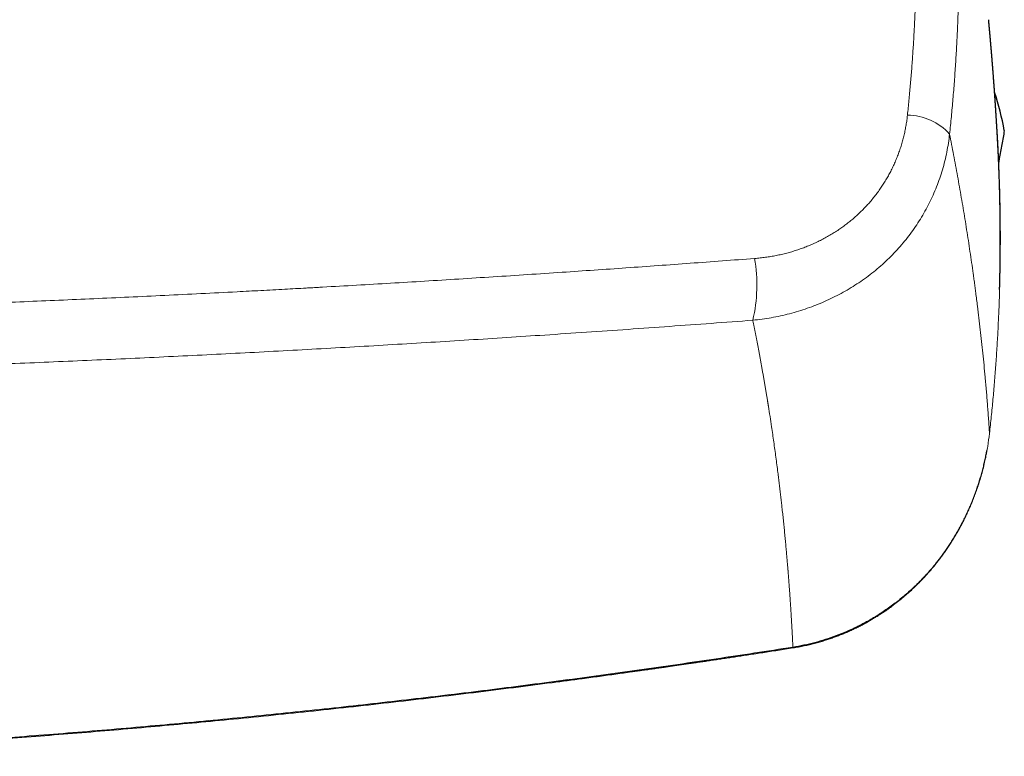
# Model space of a CAD drawing. Header units: millimetres. Extents: x 8 to 755, y 12 to 435.
# Tile 32 of 53: x 433 to 488, y 352 to 393. Entities that reach past the tile are written whole.
import ezdxf

# ---------------------------------------------------------------- set-up
doc = ezdxf.new("R2010")
doc.units = ezdxf.units.MM

msp = doc.modelspace()

# ---------------------------------------------------------------- linework, layer by layer
at = {"color": 7, "linetype": 'Continuous', "lineweight": 30}
msp.add_line((486.871, 393.117), (486.871, 393.115), dxfattribs=at)
at = {"color": 7, "linetype": 'Continuous', "lineweight": 30, "flags": 128}
msp.add_lwpolyline([(486.919, 369.996), (486.92, 369.996), (486.918, 369.995), (486.913, 369.996), (486.913, 369.996)], dxfattribs=at)
at = {"color": 252, "linetype": 'Continuous', "lineweight": 0, "flags": 128}
msp.add_lwpolyline([(475.932, 358.069), (475.935, 358.057), (475.937, 358.047), (475.939, 358.04), (475.94, 358.035), (475.941, 358.034), (475.941, 358.034)], dxfattribs=at)
at = {"color": 7, "linetype": 'Continuous', "lineweight": 30}
msp.add_arc((472, 384.084), 16, 10.2131, 18.1343, dxfattribs=at)
at = {"color": 252, "linetype": 'Continuous', "lineweight": 0}
for centre, radius, start, end in [((482.306, 384.576), 3.209, 42.0573, 89.4974), ((465.126, 378.311), 8.792, 346.9555, 9.6031)]:
    msp.add_arc(centre, radius, start, end, dxfattribs=at)
for points, knots in [([(482.334, 387.785), (482.362, 388.06), (482.419, 388.61), (482.494, 389.435), (482.563, 390.259), (482.623, 391.083), (482.676, 391.902), (482.722, 392.715), (482.759, 393.523), (482.79, 394.331), (482.814, 395.189), (482.832, 396.097), (482.839, 397.056), (482.837, 398.014), (482.824, 398.971), (482.801, 399.927), (482.777, 400.563), (482.766, 400.881)], [0, 0, 0, 0, 0.0627764, 0.125532, 0.1882695, 0.2509918, 0.3137018, 0.3752827, 0.4368573, 0.4984281, 0.5599981, 0.6332981, 0.7066054, 0.7799245, 0.8532602, 0.9266171, 1, 1, 1, 1]), ([(485.14, 400.03), (485.15, 399.753), (485.17, 399.2), (485.192, 398.37), (485.206, 397.539), (485.212, 396.707), (485.21, 395.879), (485.201, 395.056), (485.185, 394.237), (485.161, 393.417), (485.127, 392.545), (485.083, 391.62), (485.025, 390.642), (484.957, 389.664), (484.879, 388.685), (484.79, 387.705), (484.722, 387.052), (484.688, 386.726)], [0, 0, 0, 0, 0.062763, 0.125506, 0.188232, 0.250945, 0.313646, 0.375221, 0.436791, 0.49836, 0.55993, 0.633233, 0.706546, 0.779875, 0.853223, 0.926597, 1, 1, 1, 1]), ([(473.794, 379.778), (473.896, 379.787), (474.099, 379.804), (474.402, 379.841), (474.703, 379.887), (475.002, 379.942), (475.299, 380.005), (475.587, 380.077), (475.866, 380.154), (476.137, 380.238), (476.404, 380.33), (476.668, 380.429), (476.935, 380.538), (477.203, 380.657), (477.472, 380.787), (477.735, 380.925), (477.993, 381.071), (478.247, 381.225), (478.492, 381.384), (478.726, 381.548), (478.951, 381.716), (479.169, 381.89), (479.382, 382.07), (479.593, 382.261), (479.802, 382.462), (480.007, 382.674), (480.205, 382.893), (480.395, 383.118), (480.578, 383.349), (480.749, 383.581), (480.909, 383.813), (481.058, 384.045), (481.199, 384.282), (481.334, 384.523), (481.463, 384.773), (481.586, 385.033), (481.703, 385.301), (481.811, 385.573), (481.91, 385.849), (482, 386.129), (482.08, 386.407), (482.149, 386.683), (482.208, 386.955), (482.259, 387.23), (482.302, 387.506), (482.323, 387.692), (482.334, 387.785)], [0, 0, 0, 0, 0.02346, 0.046881, 0.070283, 0.093689, 0.117121, 0.140532, 0.162533, 0.184497, 0.206442, 0.228387, 0.25035, 0.273731, 0.297043, 0.32031, 0.343555, 0.366799, 0.390221, 0.412334, 0.434395, 0.456426, 0.478446, 0.500474, 0.523879, 0.547246, 0.570601, 0.593966, 0.617367, 0.640686, 0.662583, 0.684463, 0.706344, 0.728246, 0.750188, 0.773444, 0.796665, 0.819876, 0.843097, 0.866352, 0.889725, 0.911777, 0.933811, 0.955847, 0.977904, 1, 1, 1, 1]), ([(473.69, 376.327), (473.864, 376.346), (474.211, 376.384), (474.727, 376.467), (475.239, 376.568), (475.745, 376.689), (476.245, 376.83), (476.738, 376.991), (477.224, 377.171), (477.701, 377.369), (478.17, 377.587), (478.628, 377.823), (479.076, 378.078), (479.512, 378.351), (479.936, 378.642), (480.348, 378.95), (480.745, 379.276), (481.128, 379.62), (481.495, 379.979), (481.845, 380.353), (482.176, 380.741), (482.489, 381.142), (482.784, 381.555), (483.059, 381.98), (483.315, 382.416), (483.551, 382.862), (483.767, 383.318), (483.963, 383.783), (484.138, 384.256), (484.292, 384.737), (484.425, 385.225), (484.536, 385.72), (484.626, 386.22), (484.668, 386.557), (484.688, 386.726)], [0, 0, 0, 0, 0.03103, 0.062059, 0.093091, 0.12413, 0.155179, 0.186241, 0.21732, 0.24842, 0.279544, 0.310698, 0.341887, 0.373119, 0.404403, 0.435747, 0.467165, 0.498669, 0.530181, 0.56162, 0.592999, 0.62433, 0.655623, 0.686887, 0.718133, 0.749369, 0.780604, 0.811847, 0.843106, 0.874391, 0.905712, 0.937079, 0.968504, 1, 1, 1, 1]), ([(484.688, 386.726), (484.726, 386.532), (484.803, 386.143), (484.915, 385.559), (485.025, 384.969), (485.134, 384.375), (485.241, 383.781), (485.344, 383.185), (485.446, 382.589), (485.545, 381.988), (485.642, 381.384), (485.737, 380.775), (485.83, 380.163), (485.92, 379.547), (485.986, 379.084), (486.029, 378.774), (486.051, 378.618), (486.072, 378.461), (486.093, 378.304), (486.114, 378.15), (486.134, 378.002), (486.179, 377.654), (486.245, 377.138), (486.329, 376.451), (486.406, 375.795), (486.479, 375.138), (486.549, 374.478), (486.615, 373.815), (486.681, 373.111), (486.747, 372.364), (486.81, 371.576), (486.868, 370.785), (486.902, 370.26), (486.919, 369.996)], [0, 0, 0, 0, 0.032325, 0.065075, 0.09825, 0.131849, 0.165872, 0.199698, 0.233932, 0.268572, 0.303619, 0.339072, 0.374929, 0.411191, 0.447858, 0.45714, 0.466448, 0.475781, 0.48514, 0.494524, 0.503418, 0.511612, 0.55699, 0.596474, 0.636343, 0.676597, 0.717236, 0.758258, 0.799664, 0.848954, 0.898774, 0.949123, 1, 1, 1, 1]), ([(486.919, 369.996), (486.953, 370.314), (487.022, 370.949), (487.114, 371.902), (487.197, 372.855), (487.27, 373.808), (487.335, 374.762), (487.39, 375.715), (487.437, 376.7), (487.475, 377.717), (487.504, 378.766), (487.521, 379.815), (487.527, 380.864), (487.522, 381.913), (487.506, 382.962), (487.479, 384.011), (487.44, 385.06), (487.401, 385.916), (487.371, 386.421), (487.362, 386.578)], [0, 0, 0, 0, 0.057714, 0.115375, 0.172988, 0.230559, 0.288093, 0.345595, 0.40307, 0.466268, 0.529447, 0.592614, 0.655775, 0.718938, 0.782108, 0.845294, 0.908502, 0.971738, 1, 1, 1, 1]), ([(425.248, 377.076), (425.89, 377.097), (427.174, 377.141), (429.103, 377.211), (431.036, 377.285), (432.975, 377.363), (434.919, 377.444), (436.867, 377.529), (438.838, 377.619), (440.832, 377.714), (442.848, 377.813), (444.639, 377.904), (446.205, 377.987), (447.49, 378.056), (448.381, 378.105), (448.878, 378.132), (449.032, 378.141), (449.187, 378.149), (449.342, 378.158), (449.497, 378.167), (450.231, 378.208), (451.547, 378.283), (453.447, 378.395), (455.353, 378.51), (457.266, 378.629), (459.186, 378.751), (461.112, 378.876), (462.992, 379.002), (464.823, 379.127), (466.607, 379.251), (468.396, 379.379), (470.191, 379.509), (471.991, 379.642), (473.192, 379.733), (473.794, 379.778)], [0, 0, 0, 0, 0.039269, 0.078661, 0.118177, 0.157818, 0.197585, 0.23748, 0.277504, 0.318731, 0.360097, 0.401603, 0.429074, 0.456608, 0.48089, 0.484073, 0.487257, 0.490442, 0.493628, 0.496815, 0.500002, 0.53898, 0.578131, 0.617456, 0.656957, 0.696635, 0.736492, 0.776528, 0.813387, 0.850399, 0.887565, 0.924887, 0.962365, 1, 1, 1, 1]), ([(413.018, 373.312), (413.737, 373.328), (415.174, 373.359), (417.329, 373.412), (419.482, 373.469), (421.632, 373.531), (423.769, 373.597), (425.89, 373.667), (427.997, 373.741), (430.103, 373.819), (432.22, 373.901), (434.351, 373.989), (436.493, 374.081), (438.634, 374.177), (440.773, 374.278), (442.91, 374.382), (445.046, 374.491), (447.179, 374.603), (449.311, 374.72), (451.441, 374.84), (453.568, 374.965), (455.694, 375.093), (457.819, 375.224), (459.941, 375.36), (462.132, 375.504), (464.392, 375.656), (466.72, 375.817), (469.046, 375.983), (471.37, 376.153), (472.917, 376.269), (473.69, 376.327)], [0, 0, 0, 0, 0.03521, 0.070403, 0.10558, 0.140743, 0.175893, 0.210403, 0.244903, 0.279394, 0.313877, 0.349056, 0.384229, 0.419397, 0.454562, 0.489724, 0.524885, 0.560045, 0.595206, 0.63037, 0.665537, 0.700708, 0.735885, 0.771068, 0.80626, 0.84498, 0.883713, 0.92246, 0.961222, 1, 1, 1, 1]), ([(473.69, 376.327), (473.702, 376.268), (473.727, 376.15), (473.763, 375.971), (473.799, 375.788), (473.836, 375.603), (473.873, 375.415), (473.909, 375.226), (473.946, 375.035), (473.983, 374.84), (474.021, 374.642), (474.059, 374.439), (474.097, 374.231), (474.136, 374.02), (474.175, 373.807), (474.213, 373.59), (474.252, 373.37), (474.291, 373.149), (474.33, 372.927), (474.368, 372.703), (474.407, 372.476), (474.443, 372.255), (474.479, 372.041), (474.504, 371.889), (474.52, 371.789), (474.527, 371.742), (474.535, 371.695), (474.543, 371.648), (474.55, 371.602), (474.557, 371.558), (474.592, 371.339), (474.653, 370.947), (474.754, 370.282), (474.865, 369.523), (474.982, 368.672), (475.063, 368.054), (475.112, 367.666), (475.131, 367.507), (475.151, 367.348), (475.17, 367.189), (475.19, 367.029), (475.209, 366.866), (475.234, 366.654), (475.264, 366.396), (475.298, 366.094), (475.333, 365.771), (475.37, 365.428), (475.408, 365.065), (475.445, 364.707), (475.48, 364.353), (475.513, 364.003), (475.545, 363.658), (475.575, 363.332), (475.602, 363.026), (475.625, 362.749), (475.641, 362.561), (475.649, 362.459), (475.651, 362.435), (475.653, 362.414), (475.655, 362.395), (475.656, 362.375), (475.658, 362.356), (475.661, 362.321), (475.665, 362.269), (475.67, 362.201), (475.676, 362.129), (475.682, 362.055), (475.688, 361.978), (475.694, 361.898), (475.7, 361.816), (475.707, 361.731), (475.714, 361.641), (475.721, 361.546), (475.728, 361.444), (475.736, 361.34), (475.744, 361.232), (475.752, 361.12), (475.76, 361.008), (475.768, 360.895), (475.775, 360.781), (475.783, 360.664), (475.791, 360.544), (475.799, 360.433), (475.805, 360.332), (475.811, 360.243), (475.817, 360.156), (475.822, 360.072), (475.827, 359.99), (475.832, 359.908), (475.838, 359.818), (475.843, 359.72), (475.85, 359.613), (475.856, 359.509), (475.862, 359.398), (475.869, 359.279), (475.876, 359.155), (475.883, 359.033), (475.889, 358.916), (475.895, 358.803), (475.901, 358.693), (475.907, 358.59), (475.912, 358.493), (475.916, 358.402), (475.921, 358.314), (475.925, 358.23), (475.929, 358.149), (475.931, 358.095), (475.932, 358.069)], [0, 0, 0, 0, 0.009142, 0.018457, 0.027944, 0.037604, 0.047437, 0.057262, 0.067254, 0.077412, 0.087737, 0.098444, 0.109324, 0.120378, 0.131605, 0.143006, 0.15458, 0.166328, 0.178009, 0.189856, 0.20187, 0.214051, 0.224908, 0.235894, 0.238378, 0.240868, 0.243365, 0.245868, 0.248378, 0.250761, 0.252898, 0.283251, 0.313604, 0.359594, 0.405586, 0.451579, 0.460252, 0.468926, 0.477599, 0.486273, 0.494947, 0.503842, 0.513021, 0.52975, 0.546354, 0.562831, 0.583083, 0.603142, 0.623007, 0.642679, 0.662158, 0.681443, 0.700535, 0.716845, 0.733012, 0.747119, 0.748696, 0.750177, 0.751234, 0.752309, 0.7534, 0.754509, 0.755634, 0.759329, 0.763196, 0.767235, 0.771446, 0.775829, 0.780302, 0.784941, 0.789746, 0.794717, 0.800272, 0.806021, 0.811964, 0.8181, 0.82443, 0.830953, 0.837282, 0.843783, 0.850455, 0.857301, 0.864318, 0.869436, 0.874642, 0.879543, 0.884355, 0.889101, 0.89378, 0.898392, 0.904625, 0.910732, 0.916713, 0.922568, 0.929984, 0.937188, 0.944179, 0.950958, 0.957524, 0.963878, 0.97002, 0.975463, 0.980727, 0.985813, 0.990721, 0.99545, 1, 1, 1, 1]), ([(486.919, 369.996), (486.888, 369.756), (486.827, 369.277), (486.69, 368.565), (486.519, 367.862), (486.313, 367.168), (486.071, 366.486), (485.796, 365.817), (485.487, 365.163), (485.144, 364.526), (484.769, 363.907), (484.362, 363.309), (483.923, 362.733), (483.453, 362.181), (482.952, 361.655), (482.423, 361.158), (481.867, 360.69), (481.286, 360.255), (480.681, 359.851), (480.085, 359.5), (479.501, 359.196), (478.934, 358.935), (478.355, 358.702), (477.764, 358.497), (477.163, 358.322), (476.552, 358.176), (476.139, 358.105), (475.932, 358.069)], [0, 0, 0, 0, 0.041614, 0.083202, 0.124767, 0.166312, 0.207839, 0.249351, 0.290854, 0.332352, 0.373856, 0.41538, 0.456941, 0.498562, 0.540222, 0.581886, 0.623558, 0.66524, 0.706936, 0.74865, 0.784425, 0.820224, 0.856057, 0.891934, 0.92787, 0.963884, 1, 1, 1, 1]), ([(475.932, 358.069), (475.218, 357.958), (473.788, 357.735), (471.643, 357.412), (469.496, 357.097), (467.349, 356.791), (465.214, 356.495), (463.091, 356.209), (460.979, 355.934), (458.867, 355.666), (456.74, 355.406), (454.598, 355.152), (452.44, 354.905), (450.282, 354.667), (448.122, 354.438), (445.962, 354.217), (443.801, 354.006), (441.639, 353.802), (439.477, 353.608), (437.313, 353.422), (435.149, 353.245), (432.984, 353.076), (430.818, 352.916), (428.652, 352.765), (426.412, 352.618), (424.099, 352.476), (421.713, 352.34), (419.326, 352.214), (416.938, 352.098), (415.345, 352.03), (414.549, 351.996)], [0, 0, 0, 0, 0.035167, 0.070325, 0.105476, 0.14062, 0.175758, 0.210262, 0.244762, 0.279256, 0.313747, 0.348938, 0.384126, 0.419311, 0.454494, 0.489676, 0.524857, 0.560038, 0.595219, 0.6304, 0.665584, 0.700769, 0.735956, 0.771147, 0.806341, 0.84506, 0.883784, 0.922515, 0.961254, 1, 1, 1, 1])]:
    msp.add_open_spline(points, degree=3, knots=knots, dxfattribs=at)
at = {"color": 7, "linetype": 'Continuous', "lineweight": 30}
for points, knots in [([(487.363, 386.578), (487.363, 386.58), (487.362, 386.585), (487.362, 386.594), (487.361, 386.605), (487.36, 386.617), (487.359, 386.633), (487.358, 386.653), (487.357, 386.677), (487.355, 386.703), (487.354, 386.727), (487.353, 386.749), (487.352, 386.766), (487.351, 386.78), (487.35, 386.792), (487.349, 386.807), (487.348, 386.828), (487.347, 386.852), (487.345, 386.876), (487.344, 386.895), (487.343, 386.913), (487.342, 386.932), (487.341, 386.954), (487.339, 386.977), (487.338, 386.997), (487.337, 387.015), (487.336, 387.032), (487.335, 387.052), (487.334, 387.073), (487.333, 387.092), (487.332, 387.108), (487.331, 387.123), (487.33, 387.136), (487.329, 387.149), (487.328, 387.164), (487.327, 387.183), (487.326, 387.205), (487.325, 387.226), (487.324, 387.242), (487.323, 387.257), (487.322, 387.271), (487.321, 387.288), (487.319, 387.31), (487.318, 387.336), (487.316, 387.362), (487.314, 387.391), (487.313, 387.421), (487.31, 387.46), (487.308, 387.501), (487.305, 387.546), (487.302, 387.591), (487.3, 387.628), (487.298, 387.655), (487.297, 387.671), (487.296, 387.686), (487.295, 387.705), (487.294, 387.725), (487.292, 387.744), (487.291, 387.762), (487.29, 387.778), (487.289, 387.792), (487.288, 387.807), (487.287, 387.827), (487.286, 387.849), (487.284, 387.87), (487.283, 387.888), (487.282, 387.902), (487.281, 387.918), (487.28, 387.935), (487.279, 387.955), (487.278, 387.977), (487.276, 388), (487.275, 388.02), (487.274, 388.037), (487.273, 388.05), (487.272, 388.061), (487.271, 388.072), (487.271, 388.082), (487.27, 388.092), (487.269, 388.105), (487.268, 388.121), (487.267, 388.139), (487.266, 388.155), (487.265, 388.169), (487.264, 388.182), (487.263, 388.197), (487.262, 388.214), (487.261, 388.234), (487.259, 388.256), (487.258, 388.276), (487.257, 388.293), (487.256, 388.306), (487.255, 388.319), (487.254, 388.334), (487.253, 388.352), (487.251, 388.373), (487.25, 388.392), (487.249, 388.41), (487.248, 388.427), (487.247, 388.444), (487.245, 388.464), (487.244, 388.485), (487.243, 388.506), (487.241, 388.524), (487.24, 388.539), (487.239, 388.554), (487.238, 388.572), (487.237, 388.593), (487.235, 388.616), (487.233, 388.641), (487.232, 388.664), (487.23, 388.683), (487.229, 388.7), (487.228, 388.716), (487.227, 388.734), (487.225, 388.768), (487.222, 388.812), (487.218, 388.87), (487.214, 388.928), (487.209, 388.987), (487.206, 389.04), (487.202, 389.097), (487.198, 389.153), (487.193, 389.212), (487.19, 389.266), (487.186, 389.316), (487.182, 389.368), (487.179, 389.417), (487.176, 389.458), (487.173, 389.488), (487.172, 389.511), (487.17, 389.534), (487.169, 389.555), (487.167, 389.573), (487.166, 389.587), (487.165, 389.599), (487.164, 389.61), (487.164, 389.621), (487.163, 389.636), (487.161, 389.653), (487.16, 389.671), (487.159, 389.688), (487.158, 389.703), (487.157, 389.715), (487.156, 389.729), (487.155, 389.744), (487.153, 389.76), (487.152, 389.776), (487.151, 389.792), (487.15, 389.807), (487.149, 389.82), (487.148, 389.832), (487.147, 389.844), (487.146, 389.863), (487.144, 389.886), (487.142, 389.909), (487.141, 389.927), (487.14, 389.943), (487.138, 389.96), (487.137, 389.98), (487.135, 390.01), (487.132, 390.046), (487.129, 390.085), (487.126, 390.12), (487.123, 390.156), (487.121, 390.19), (487.119, 390.218), (487.117, 390.244), (487.115, 390.269), (487.113, 390.293), (487.111, 390.316), (487.109, 390.339), (487.107, 390.365), (487.105, 390.394), (487.103, 390.42), (487.101, 390.441), (487.1, 390.458), (487.099, 390.472), (487.098, 390.486), (487.097, 390.501), (487.095, 390.521), (487.093, 390.542), (487.092, 390.562), (487.091, 390.576), (487.09, 390.589), (487.089, 390.602), (487.087, 390.618), (487.086, 390.634), (487.085, 390.651), (487.083, 390.667), (487.082, 390.682), (487.081, 390.697), (487.08, 390.711), (487.079, 390.727), (487.077, 390.749), (487.075, 390.773), (487.073, 390.796), (487.071, 390.816), (487.07, 390.833), (487.069, 390.847), (487.068, 390.859), (487.067, 390.871), (487.066, 390.886), (487.064, 390.905), (487.063, 390.923), (487.061, 390.94), (487.06, 390.956), (487.059, 390.974), (487.057, 390.998), (487.055, 391.023), (487.053, 391.048), (487.051, 391.067), (487.05, 391.083), (487.048, 391.099), (487.047, 391.117), (487.045, 391.137), (487.044, 391.154), (487.043, 391.17), (487.041, 391.186), (487.04, 391.207), (487.037, 391.232), (487.035, 391.261), (487.033, 391.29), (487.031, 391.314), (487.029, 391.334), (487.027, 391.355), (487.025, 391.379), (487.023, 391.404), (487.021, 391.427), (487.02, 391.446), (487.018, 391.463), (487.016, 391.483), (487.014, 391.506), (487.012, 391.53), (487.011, 391.551), (487.009, 391.57), (487.008, 391.586), (487.007, 391.599), (487.005, 391.612), (487.004, 391.628), (487.002, 391.647), (487.001, 391.666), (486.999, 391.683), (486.998, 391.7), (486.996, 391.718), (486.995, 391.739), (486.993, 391.762), (486.991, 391.784), (486.989, 391.802), (486.988, 391.818), (486.987, 391.833), (486.985, 391.852), (486.983, 391.873), (486.981, 391.894), (486.98, 391.912), (486.978, 391.928), (486.977, 391.942), (486.976, 391.955), (486.975, 391.966), (486.974, 391.979), (486.972, 391.995), (486.971, 392.013), (486.969, 392.031), (486.968, 392.047), (486.967, 392.06), (486.965, 392.077), (486.963, 392.1), (486.961, 392.129), (486.958, 392.156), (486.956, 392.183), (486.953, 392.214), (486.951, 392.243), (486.948, 392.269), (486.947, 392.289), (486.945, 392.305), (486.944, 392.32), (486.942, 392.335), (486.941, 392.351), (486.939, 392.369), (486.938, 392.388), (486.936, 392.404), (486.935, 392.418), (486.934, 392.431), (486.932, 392.446), (486.931, 392.464), (486.929, 392.482), (486.928, 392.5), (486.926, 392.515), (486.925, 392.529), (486.924, 392.544), (486.922, 392.561), (486.92, 392.58), (486.918, 392.603), (486.916, 392.626), (486.914, 392.647), (486.913, 392.664), (486.911, 392.68), (486.91, 392.697), (486.908, 392.715), (486.906, 392.734), (486.905, 392.751), (486.903, 392.766), (486.902, 392.78), (486.901, 392.793), (486.9, 392.808), (486.898, 392.827), (486.896, 392.85), (486.894, 392.872), (486.892, 392.891), (486.89, 392.907), (486.889, 392.921), (486.888, 392.933), (486.887, 392.944), (486.886, 392.957), (486.884, 392.974), (486.882, 392.993), (486.881, 393.01), (486.88, 393.024), (486.878, 393.037), (486.877, 393.051), (486.875, 393.068), (486.874, 393.086), (486.872, 393.102), (486.871, 393.112), (486.871, 393.115)], [0, 0, 0, 0, 0.001, 0.002556, 0.004183, 0.005965, 0.00853, 0.011569, 0.015357, 0.019621, 0.023555, 0.026805, 0.029598, 0.031558, 0.033348, 0.035571, 0.038447, 0.043179, 0.046756, 0.049311, 0.05206, 0.055152, 0.058515, 0.062369, 0.065623, 0.068073, 0.070515, 0.073673, 0.077388, 0.080101, 0.082633, 0.084934, 0.086984, 0.088794, 0.090953, 0.093809, 0.09782, 0.101156, 0.103547, 0.105617, 0.107821, 0.110194, 0.113655, 0.117935, 0.122222, 0.125878, 0.131416, 0.136091, 0.143925, 0.150602, 0.156973, 0.164992, 0.167665, 0.169705, 0.17209, 0.175025, 0.178295, 0.181392, 0.184103, 0.186506, 0.188593, 0.190729, 0.193673, 0.197605, 0.201031, 0.203526, 0.205629, 0.207982, 0.210603, 0.213602, 0.217217, 0.220954, 0.224135, 0.226755, 0.228596, 0.230318, 0.231926, 0.233421, 0.234902, 0.236921, 0.239397, 0.242338, 0.244956, 0.247066, 0.248682, 0.25104, 0.253736, 0.256793, 0.260283, 0.263869, 0.266198, 0.268074, 0.269854, 0.272155, 0.27499, 0.278466, 0.281523, 0.284185, 0.286736, 0.289258, 0.292238, 0.295787, 0.299044, 0.301849, 0.303904, 0.306227, 0.308938, 0.31208, 0.315723, 0.319858, 0.323405, 0.326308, 0.328673, 0.331176, 0.333952, 0.337146, 0.346443, 0.354532, 0.363982, 0.372967, 0.381572, 0.388629, 0.399174, 0.407652, 0.415577, 0.423919, 0.430689, 0.439593, 0.446503, 0.44964, 0.453387, 0.457062, 0.460238, 0.462918, 0.465273, 0.466957, 0.468496, 0.470087, 0.472249, 0.475008, 0.478053, 0.48077, 0.482809, 0.484574, 0.486608, 0.488914, 0.491434, 0.494057, 0.496528, 0.498786, 0.500748, 0.502415, 0.504182, 0.506512, 0.511023, 0.514716, 0.517071, 0.519345, 0.521885, 0.524815, 0.528655, 0.5358, 0.541419, 0.546187, 0.552018, 0.557809, 0.561674, 0.565146, 0.569393, 0.57316, 0.576473, 0.579676, 0.583618, 0.588629, 0.592557, 0.595666, 0.598105, 0.600309, 0.602304, 0.604324, 0.607366, 0.611375, 0.614115, 0.616216, 0.617925, 0.619946, 0.622322, 0.624976, 0.627531, 0.629935, 0.632405, 0.634529, 0.636366, 0.638826, 0.642207, 0.64621, 0.649798, 0.652817, 0.655391, 0.657406, 0.659155, 0.660835, 0.663114, 0.666046, 0.669149, 0.671633, 0.673488, 0.67644, 0.680153, 0.684178, 0.688077, 0.691302, 0.69307, 0.695323, 0.698278, 0.701594, 0.704242, 0.706153, 0.70864, 0.711743, 0.715509, 0.720108, 0.725012, 0.728579, 0.730996, 0.734175, 0.738066, 0.742071, 0.745684, 0.748462, 0.750573, 0.75354, 0.757331, 0.761027, 0.764354, 0.767173, 0.769599, 0.771436, 0.773188, 0.775592, 0.778706, 0.781824, 0.784255, 0.786559, 0.789235, 0.792499, 0.796019, 0.799557, 0.80255, 0.804431, 0.806667, 0.809508, 0.812904, 0.816122, 0.818922, 0.821305, 0.823383, 0.825271, 0.826971, 0.828687, 0.831083, 0.834008, 0.837, 0.839376, 0.841145, 0.842952, 0.847029, 0.851703, 0.855782, 0.859592, 0.863937, 0.869516, 0.872917, 0.875769, 0.878153, 0.880392, 0.882519, 0.884775, 0.887709, 0.89068, 0.893247, 0.895317, 0.897004, 0.899148, 0.90192, 0.905029, 0.907548, 0.909787, 0.911768, 0.913983, 0.916459, 0.919505, 0.922843, 0.926588, 0.929791, 0.93227, 0.93436, 0.936949, 0.939973, 0.942716, 0.945368, 0.947711, 0.949675, 0.951326, 0.953509, 0.956483, 0.960164, 0.963574, 0.966429, 0.968801, 0.970893, 0.972622, 0.974152, 0.976096, 0.97867, 0.981729, 0.984373, 0.986396, 0.98808, 0.99021, 0.992832, 0.995766, 0.998252, 1, 1, 1, 1]), ([(487.746, 386.921), (487.723, 386.792), (487.677, 386.533), (487.607, 386.142), (487.537, 385.748), (487.478, 385.422), (487.443, 385.227), (487.432, 385.164)], [0, 0, 0, 0, 0.2235757, 0.4471997, 0.670816, 0.8943814, 1, 1, 1, 1]), ([(487.359, 386.643), (487.359, 386.645), (487.358, 386.659), (487.357, 386.682), (487.356, 386.71), (487.355, 386.724), (487.355, 386.729)], [0, 0, 0, 0, 0.0672689, 0.467491, 0.7763097, 1, 1, 1, 1]), ([(487.482, 378.039), (487.482, 378.045), (487.485, 378.121), (487.489, 378.264), (487.494, 378.47), (487.499, 378.679), (487.504, 378.894), (487.508, 379.115), (487.512, 379.361), (487.516, 379.634), (487.519, 379.934), (487.522, 380.244), (487.523, 380.563), (487.524, 380.892), (487.524, 381.23), (487.522, 381.552), (487.519, 381.857), (487.516, 382.143), (487.512, 382.432), (487.507, 382.721), (487.502, 383.006), (487.495, 383.285), (487.488, 383.586), (487.478, 383.908), (487.467, 384.25), (487.456, 384.581), (487.443, 384.901), (487.43, 385.211), (487.417, 385.496), (487.405, 385.755), (487.395, 385.945), (487.388, 386.084), (487.383, 386.173), (487.379, 386.257), (487.375, 386.338), (487.371, 386.415), (487.367, 386.485), (487.365, 386.529), (487.364, 386.55)], [0, 0, 0, 0, 0.002418, 0.026536, 0.050426, 0.074952, 0.100208, 0.126193, 0.152907, 0.187036, 0.222286, 0.258658, 0.296151, 0.334766, 0.374503, 0.415363, 0.448255, 0.481842, 0.516114, 0.550246, 0.583677, 0.616405, 0.648432, 0.689811, 0.729956, 0.768869, 0.806549, 0.842996, 0.87821, 0.906837, 0.934593, 0.945259, 0.955788, 0.96579, 0.974978, 0.984433, 0.992842, 1, 1, 1, 1]), ([(475.941, 358.034), (476.045, 358.051), (476.251, 358.085), (476.555, 358.146), (476.852, 358.212), (477.141, 358.284), (477.422, 358.361), (477.69, 358.441), (477.946, 358.524), (478.189, 358.609), (478.426, 358.696), (478.656, 358.787), (478.888, 358.883), (479.121, 358.985), (479.355, 359.094), (479.58, 359.204), (479.797, 359.315), (480.007, 359.427), (480.208, 359.54), (480.402, 359.653), (480.597, 359.771), (480.792, 359.894), (480.986, 360.022), (481.171, 360.148), (481.347, 360.272), (481.514, 360.394), (481.67, 360.512), (481.818, 360.627), (481.958, 360.739), (482.09, 360.848), (482.216, 360.955), (482.336, 361.058), (482.447, 361.157), (482.554, 361.254), (482.66, 361.352), (482.769, 361.456), (482.883, 361.566), (483.001, 361.684), (483.124, 361.81), (483.251, 361.943), (483.382, 362.085), (483.516, 362.234), (483.652, 362.39), (483.79, 362.554), (483.931, 362.727), (484.075, 362.91), (484.221, 363.103), (484.37, 363.307), (484.52, 363.52), (484.67, 363.744), (484.821, 363.977), (484.971, 364.221), (485.115, 364.466), (485.252, 364.711), (485.383, 364.955), (485.512, 365.207), (485.638, 365.469), (485.761, 365.737), (485.881, 366.013), (485.996, 366.295), (486.107, 366.586), (486.209, 366.87), (486.302, 367.146), (486.385, 367.413), (486.465, 367.686), (486.541, 367.966), (486.612, 368.251), (486.676, 368.537), (486.732, 368.805), (486.763, 368.977), (486.777, 369.055)], [0, 0, 0, 0, 0.019186, 0.037987, 0.056409, 0.074452, 0.092122, 0.109421, 0.125393, 0.141039, 0.15636, 0.171358, 0.186033, 0.202032, 0.217632, 0.232834, 0.247639, 0.262048, 0.276062, 0.289681, 0.302906, 0.317506, 0.331595, 0.345174, 0.358242, 0.370801, 0.38264, 0.393987, 0.404844, 0.415211, 0.425284, 0.434847, 0.4439, 0.452443, 0.461035, 0.47015, 0.479787, 0.489925, 0.500584, 0.511763, 0.523463, 0.535684, 0.548189, 0.561191, 0.574689, 0.588682, 0.603473, 0.61878, 0.634603, 0.650943, 0.667799, 0.685172, 0.703062, 0.719437, 0.736222, 0.753419, 0.771027, 0.789046, 0.807145, 0.825642, 0.844538, 0.863832, 0.880517, 0.897489, 0.91475, 0.932299, 0.950138, 0.968268, 0.985628, 1, 1, 1, 1]), ([(414.551, 351.963), (414.554, 351.963), (414.682, 351.969), (414.93, 351.979), (415.294, 351.995), (415.648, 352.01), (415.992, 352.025), (416.325, 352.04), (416.647, 352.055), (416.961, 352.069), (417.268, 352.083), (417.569, 352.097), (417.863, 352.111), (418.148, 352.125), (418.424, 352.138), (418.691, 352.151), (418.949, 352.164), (419.199, 352.177), (419.44, 352.189), (419.671, 352.2), (419.894, 352.212), (420.108, 352.223), (420.313, 352.234), (420.51, 352.244), (420.692, 352.254), (420.861, 352.263), (421.018, 352.271), (421.171, 352.279), (421.321, 352.287), (421.472, 352.295), (421.778, 352.312), (422.242, 352.338), (422.865, 352.373), (423.494, 352.409), (424.13, 352.446), (424.771, 352.485), (425.969, 352.558), (427.722, 352.67), (430.027, 352.827), (432.25, 352.988), (434.389, 353.151), (436.446, 353.316), (438.502, 353.489), (440.557, 353.67), (442.611, 353.859), (444.727, 354.061), (446.905, 354.278), (449.143, 354.511), (451.381, 354.753), (453.617, 355.004), (455.853, 355.265), (458.087, 355.535), (460.295, 355.811), (461.899, 356.018), (462.9, 356.15), (463.322, 356.206), (463.742, 356.262), (464.182, 356.321), (464.639, 356.382), (465.112, 356.447), (465.575, 356.51), (466.027, 356.572), (466.469, 356.633), (466.804, 356.68), (467.039, 356.713), (467.18, 356.733), (467.327, 356.753), (467.483, 356.775), (467.647, 356.798), (467.815, 356.822), (467.987, 356.846), (468.164, 356.871), (468.347, 356.898), (468.538, 356.925), (468.744, 356.954), (468.965, 356.986), (469.203, 357.02), (469.45, 357.056), (469.706, 357.093), (469.97, 357.131), (470.244, 357.171), (470.526, 357.212), (470.817, 357.255), (471.117, 357.299), (471.426, 357.345), (471.744, 357.392), (472.071, 357.441), (472.406, 357.491), (472.751, 357.543), (473.104, 357.597), (473.472, 357.653), (473.855, 357.711), (474.253, 357.772), (474.662, 357.835), (475.079, 357.9), (475.507, 357.966), (475.795, 358.012), (475.941, 358.034)], [0, 0, 0, 0, 0.00017, 0.006206, 0.012098, 0.017847, 0.023452, 0.028818, 0.034045, 0.039135, 0.044086, 0.048996, 0.053762, 0.058384, 0.062862, 0.067196, 0.071387, 0.075434, 0.079337, 0.083096, 0.086711, 0.090183, 0.093511, 0.096695, 0.099735, 0.102396, 0.104936, 0.107378, 0.109816, 0.11226, 0.11471, 0.124718, 0.134828, 0.145042, 0.155358, 0.165777, 0.176259, 0.213696, 0.251132, 0.288569, 0.321994, 0.35542, 0.388845, 0.422271, 0.455696, 0.489121, 0.525585, 0.562049, 0.598512, 0.634976, 0.67144, 0.707903, 0.744367, 0.779586, 0.786505, 0.793423, 0.800311, 0.807085, 0.814992, 0.822729, 0.830296, 0.837692, 0.844918, 0.851973, 0.854159, 0.856444, 0.858859, 0.861407, 0.864085, 0.866895, 0.869664, 0.872551, 0.875554, 0.878673, 0.88191, 0.88566, 0.889556, 0.893596, 0.897783, 0.902115, 0.906592, 0.911215, 0.915984, 0.920898, 0.925957, 0.931162, 0.936513, 0.942009, 0.947651, 0.953438, 0.959371, 0.965743, 0.972275, 0.978966, 0.985817, 0.992829, 1, 1, 1, 1])]:
    msp.add_open_spline(points, degree=3, knots=knots, dxfattribs=at)

doc.saveas('drawing.dxf')
